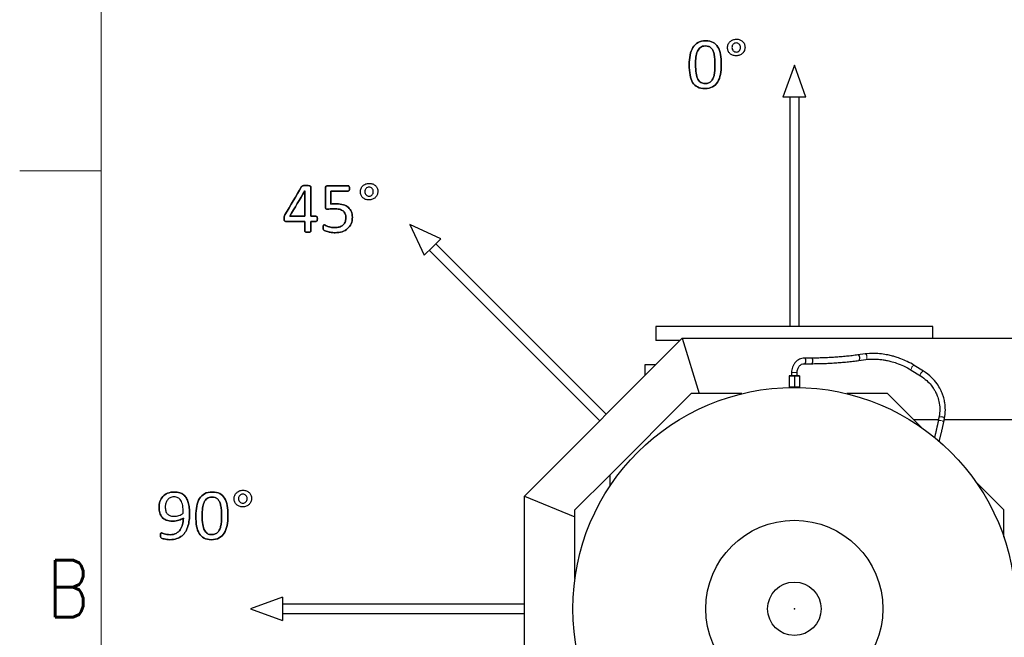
# Model space of a CAD drawing. Header units: inches. Extents: x 0 to 20790, y -12 to 14700.
# Tile 99 of 256: x 0 to 2116, y 11597 to 12925. Entities that reach past the tile are written whole.
import ezdxf

# ---------------------------------------------------------------- set-up
doc = ezdxf.new("R2010")
doc.units = ezdxf.units.IN
for name, color, linetype, true_color in [('1', 7, 'Continuous', 0xffffff), ('210', 7, 'Continuous', 0xffffff), ('254', 7, 'Continuous', 0xffffff)]:
    doc.layers.add(name, color=color, linetype=linetype, true_color=true_color)
doc.styles.add('latin_extended', font='simplex.shx')

msp = doc.modelspace()

# ---------------------------------------------------------------- linework, layer by layer
at = {"linetype": 'Continuous', "lineweight": 25}
for p, q in [((1664.956, 12827.279), (1639.956, 12758.592)), ((1689.956, 12758.592), (1664.956, 12827.279)), ((1664.956, 12758.592), (1639.956, 12758.592)), ((1654.956, 12758.592), (1654.956, 12265.599)), ((1689.956, 12758.592), (1664.956, 12758.592)), ((1674.956, 12265.599), (1674.956, 12758.592)), ((838.569, 12484.979), (869.461, 12418.732)), ((904.816, 12454.087), (838.569, 12484.979)), ((904.816, 12454.087), (887.138, 12436.41)), ((1260.84, 12076.85), (894.209, 12443.481)), ((887.138, 12436.41), (869.461, 12418.732)), ((880.067, 12429.339), (1246.698, 12062.708)), ((564.956, 11683.592), (496.269, 11658.592)), ((564.956, 11683.592), (564.956, 11658.592)), ((1084.949, 11668.592), (564.956, 11668.592)), ((496.269, 11658.592), (564.956, 11633.592)), ((564.956, 11658.592), (564.956, 11633.592)), ((564.956, 11648.592), (1084.949, 11648.592))]:
    msp.add_line(p, q, dxfattribs=at)
for points, knots in [([(1506.15, 12807.704), (1507.359, 12813.994), (1507.965, 12820.976), (1507.965, 12836.845), (1507.388, 12844.115), (1505.19, 12856.78), (1503.349, 12862.09), (1498.11, 12870.782), (1494.664, 12874.063), (1486.089, 12878.495), (1480.787, 12879.632), (1467.919, 12879.632), (1462.379, 12878.391), (1453.343, 12873.41), (1449.713, 12869.909), (1444.187, 12860.813), (1442.183, 12855.396), (1439.707, 12842.729), (1439.096, 12835.748), (1439.096, 12819.966), (1439.644, 12812.696), (1441.833, 12800.024), (1443.712, 12794.692), (1448.968, 12786.028), (1452.397, 12782.748), (1460.947, 12778.241), (1466.217, 12777.15), (1479.113, 12777.15), (1484.653, 12778.391), (1493.678, 12783.392), (1497.348, 12786.873), (1502.932, 12795.97), (1504.936, 12801.386), (1506.15, 12807.704)], [0, 0, 0, 0, 0.05430466, 0.05430466, 0.11270779, 0.11270779, 0.17136982, 0.17136982, 0.22974712, 0.22974712, 0.28781543, 0.28781543, 0.34854741, 0.34854741, 0.40974271, 0.40974271, 0.47065537, 0.47065537, 0.53130136, 0.53130136, 0.59678981, 0.59678981, 0.66204002, 0.66204002, 0.72741729, 0.72741729, 0.79296021, 0.79296021, 0.86242965, 0.86242965, 0.93137314, 0.93137314, 1, 1, 1, 1]), ([(1506.147, 12807.704), (1507.359, 12813.994), (1507.965, 12820.976), (1507.965, 12836.845), (1507.388, 12844.115), (1505.19, 12856.78), (1503.349, 12862.09), (1498.11, 12870.782), (1494.664, 12874.063), (1486.089, 12878.495), (1480.787, 12879.632), (1467.919, 12879.632), (1462.379, 12878.391), (1453.343, 12873.41), (1449.713, 12869.909), (1444.187, 12860.813), (1442.183, 12855.396), (1440.942, 12849.049)], [0, 0, 0, 0, 0.11538095, 0.11538095, 0.2394699, 0.2394699, 0.36410893, 0.36410893, 0.488143, 0.488143, 0.61152054, 0.61152054, 0.7405576, 0.7405576, 0.87057906, 0.87057906, 1, 1, 1, 1]), ([(1490.337, 12799.539), (1489.298, 12797.145), (1488, 12795.067), (1484.869, 12791.647), (1483.008, 12790.307), (1478.656, 12788.45), (1476.113, 12787.999), (1469.563, 12787.999), (1466.418, 12788.749), (1461.259, 12791.73), (1459.119, 12794.115), (1455.784, 12800.671), (1454.56, 12804.906), (1453.007, 12815.318), (1452.627, 12821.64), (1452.627, 12834.623), (1452.916, 12839.816), (1454.07, 12849.45), (1455.109, 12853.665), (1458.229, 12860.831), (1460.388, 12863.648), (1465.813, 12867.745), (1469.361, 12868.783), (1476.17, 12868.783), (1478.392, 12868.466), (1480.383, 12867.831)], [0, 0, 0, 0, 0.07936906, 0.07936906, 0.15947294, 0.15947294, 0.24048131, 0.24048131, 0.34521939, 0.34521939, 0.44858154, 0.44858154, 0.55122408, 0.55122408, 0.65323023, 0.65323023, 0.72914178, 0.72914178, 0.80500098, 0.80500098, 0.88108587, 0.88108587, 0.95717076, 0.95717076, 1, 1, 1, 1]), ([(1493.871, 12841.085), (1494.232, 12837.133), (1494.405, 12832.69), (1494.405, 12824.006), (1494.289, 12820.457), (1493.828, 12813.648), (1493.424, 12810.474), (1492.161, 12804.622), (1491.346, 12801.963), (1490.337, 12799.539), (1489.298, 12797.145), (1488, 12795.067), (1484.869, 12791.647), (1483.008, 12790.307), (1478.656, 12788.45), (1476.113, 12787.999), (1469.563, 12787.999), (1466.418, 12788.749), (1461.259, 12791.73), (1459.119, 12794.115), (1455.784, 12800.671), (1454.56, 12804.906), (1453.007, 12815.318), (1452.627, 12821.64), (1452.627, 12834.623), (1452.916, 12839.816), (1454.07, 12849.45), (1455.109, 12853.665), (1458.229, 12860.831), (1460.388, 12863.648), (1465.813, 12867.745), (1469.361, 12868.783), (1476.17, 12868.783), (1478.392, 12868.466), (1480.383, 12867.831), (1482.345, 12867.168), (1484.105, 12866.158), (1485.634, 12864.744), (1487.192, 12863.33), (1488.49, 12861.542), (1490.723, 12857.191), (1491.606, 12854.588), (1492.991, 12848.53), (1493.51, 12845.039), (1493.871, 12841.085)], [0, 0, 0, 0, 0.08461098, 0.08461098, 0.14721332, 0.14721332, 0.20981566, 0.20981566, 0.27170676, 0.27170676, 0.27170676, 0.31910372, 0.31910372, 0.36693951, 0.36693951, 0.41531542, 0.41531542, 0.47786205, 0.47786205, 0.53958701, 0.53958701, 0.60088225, 0.60088225, 0.66179744, 0.66179744, 0.70712968, 0.70712968, 0.75243066, 0.75243066, 0.79786641, 0.79786641, 0.84330217, 0.84330217, 0.86887858, 0.86887858, 0.86887858, 0.8996503, 0.8996503, 0.8996503, 0.93345508, 0.93345508, 0.96672754, 0.96672754, 1, 1, 1, 1]), ([(1557.467, 12858.717), (1558.398, 12860.907), (1558.888, 12863.273), (1558.888, 12868.408), (1558.427, 12870.774), (1556.58, 12875.102), (1555.282, 12876.92), (1553.666, 12878.449), (1552.021, 12879.949), (1550.06, 12881.132), (1547.809, 12882.026), (1545.559, 12882.892), (1543.077, 12883.325), (1537.711, 12883.325), (1535.201, 12882.863), (1530.585, 12881.017), (1528.565, 12879.747), (1525.118, 12876.588), (1523.776, 12874.669), (1522.795, 12872.448), (1521.843, 12870.197), (1521.352, 12867.774), (1521.352, 12862.551), (1521.814, 12860.157), (1523.671, 12855.862), (1524.93, 12854.011), (1526.574, 12852.482), (1528.219, 12850.924), (1530.152, 12849.741), (1534.63, 12848.055), (1537.076, 12847.635), (1542.529, 12847.635), (1545.039, 12848.097), (1549.713, 12849.943), (1551.733, 12851.242), (1555.21, 12854.544), (1556.522, 12856.493), (1557.467, 12858.717)], [0, 0, 0, 0, 0.05872485, 0.05872485, 0.1201497, 0.1201497, 0.18157455, 0.18157455, 0.18157455, 0.24024027, 0.24024027, 0.24024027, 0.30435366, 0.30435366, 0.36986081, 0.36986081, 0.43536797, 0.43536797, 0.50028413, 0.50028413, 0.50028413, 0.56495556, 0.56495556, 0.63034557, 0.63034557, 0.6964808, 0.6964808, 0.6964808, 0.75671415, 0.75671415, 0.81789207, 0.81789207, 0.87842602, 0.87842602, 0.93895996, 0.93895996, 1, 1, 1, 1]), ([(1548.502, 12869.36), (1548.963, 12868.149), (1549.194, 12866.85), (1549.194, 12864.081), (1548.963, 12862.811), (1548.04, 12860.445), (1547.405, 12859.407), (1546.626, 12858.512), (1545.818, 12857.618), (1544.866, 12856.897), (1543.77, 12856.406), (1542.674, 12855.887), (1541.491, 12855.627), (1538.923, 12855.627), (1537.682, 12855.858), (1535.374, 12856.839), (1534.393, 12857.531), (1533.528, 12858.397), (1532.691, 12859.262), (1532.027, 12860.33), (1531.094, 12862.779), (1530.873, 12864.138), (1530.873, 12866.966), (1531.104, 12868.206), (1532.027, 12870.572), (1532.691, 12871.611), (1534.307, 12873.342), (1535.288, 12874.034), (1537.48, 12875.015), (1538.692, 12875.246), (1541.289, 12875.246), (1542.529, 12875.015), (1544.78, 12874.034), (1545.761, 12873.342), (1546.569, 12872.476), (1547.405, 12871.611), (1548.04, 12870.572), (1548.502, 12869.36)], [0, 0, 0, 0, 0.06514336, 0.06514336, 0.13028672, 0.13028672, 0.19543009, 0.19543009, 0.19543009, 0.25588848, 0.25588848, 0.25588848, 0.31688225, 0.31688225, 0.38513718, 0.38513718, 0.45339212, 0.45339212, 0.45339212, 0.51788016, 0.51788016, 0.58371103, 0.58371103, 0.64194602, 0.64194602, 0.70018102, 0.70018102, 0.75841602, 0.75841602, 0.81665102, 0.81665102, 0.87753306, 0.87753306, 0.9384151, 0.9384151, 0.9384151, 1, 1, 1, 1]), ([(1440.942, 12849.049), (1439.707, 12842.729), (1439.096, 12835.748), (1439.096, 12819.966), (1439.644, 12812.696), (1441.833, 12800.024), (1443.712, 12794.692), (1448.968, 12786.028), (1452.397, 12782.748), (1460.947, 12778.241), (1466.217, 12777.15), (1479.113, 12777.15), (1484.653, 12778.391), (1493.678, 12783.392), (1497.348, 12786.873), (1502.932, 12795.97), (1504.936, 12801.386), (1506.147, 12807.704)], [0, 0, 0, 0, 0.11456807, 0.11456807, 0.23828417, 0.23828417, 0.36155019, 0.36155019, 0.48505626, 0.48505626, 0.60887523, 0.60887523, 0.74011194, 0.74011194, 0.87035505, 0.87035505, 1, 1, 1, 1]), ([(1485.634, 12864.744), (1487.192, 12863.33), (1488.49, 12861.542), (1490.723, 12857.191), (1491.606, 12854.588), (1492.991, 12848.53), (1493.51, 12845.039), (1493.885, 12841.086)], [0, 0, 0, 0, 0.33686976, 0.33686976, 0.66843488, 0.66843488, 1, 1, 1, 1]), ([(1493.885, 12841.086), (1494.232, 12837.133), (1494.405, 12832.69), (1494.405, 12824.006), (1494.289, 12820.457), (1493.828, 12813.648), (1493.424, 12810.474), (1492.161, 12804.622), (1491.346, 12801.963), (1490.337, 12799.539)], [0, 0, 0, 0, 0.3114055, 0.3114055, 0.54180957, 0.54180957, 0.77221364, 0.77221364, 1, 1, 1, 1]), ([(768.321, 12548.717), (769.252, 12550.907), (769.742, 12553.273), (769.742, 12558.408), (769.281, 12560.774), (767.434, 12565.102), (766.136, 12566.92), (764.52, 12568.449), (762.876, 12569.949), (760.914, 12571.132), (758.663, 12572.026), (756.413, 12572.892), (753.931, 12573.325), (748.565, 12573.325), (746.055, 12572.863), (741.439, 12571.017), (739.419, 12569.747), (735.972, 12566.588), (734.63, 12564.669), (733.649, 12562.448), (732.697, 12560.197), (732.206, 12557.774), (732.206, 12552.551), (732.668, 12550.157), (734.525, 12545.862), (735.784, 12544.011), (737.428, 12542.482), (739.073, 12540.924), (741.006, 12539.741), (745.484, 12538.055), (747.93, 12537.635), (753.383, 12537.635), (755.893, 12538.097), (760.567, 12539.943), (762.587, 12541.242), (766.064, 12544.544), (767.376, 12546.493), (768.321, 12548.717)], [0, 0, 0, 0, 0.05872485, 0.05872485, 0.1201497, 0.1201497, 0.18157455, 0.18157455, 0.18157455, 0.24024027, 0.24024027, 0.24024027, 0.30435366, 0.30435366, 0.36986081, 0.36986081, 0.43536797, 0.43536797, 0.50028413, 0.50028413, 0.50028413, 0.56495556, 0.56495556, 0.63034557, 0.63034557, 0.6964808, 0.6964808, 0.6964808, 0.75671415, 0.75671415, 0.81789207, 0.81789207, 0.87842602, 0.87842602, 0.93895996, 0.93895996, 1, 1, 1, 1]), ([(639.108, 12492.941), (639.621, 12493.896), (639.881, 12495.223), (639.881, 12498.772), (639.592, 12500.157), (639.073, 12501.051), (638.525, 12501.946), (637.803, 12502.378), (636.938, 12502.407), (633.197, 12502.407), (629.456, 12502.407), (625.715, 12502.407), (625.715, 12523.584), (625.715, 12544.762), (625.715, 12566.4), (625.513, 12566.804), (625.109, 12567.122), (624.676, 12567.468), (624.099, 12567.727), (623.32, 12567.929), (622.57, 12568.131), (621.531, 12568.305), (620.29, 12568.449), (619.021, 12568.564), (617.549, 12568.622), (614.318, 12568.622), (612.991, 12568.593), (611.866, 12568.506), (610.74, 12568.449), (609.788, 12568.305), (609.009, 12568.103), (608.259, 12567.901), (607.624, 12567.641), (606.644, 12567.006), (606.268, 12566.66), (606.009, 12566.256), (594.064, 12546.098), (582.12, 12525.941), (570.175, 12505.783), (569.8, 12505.119), (569.511, 12504.485), (569.252, 12503.879), (568.992, 12503.302), (568.79, 12502.696), (568.617, 12502.032), (568.473, 12501.397), (568.357, 12500.705), (568.328, 12499.926), (568.271, 12499.147), (568.242, 12498.281), (568.242, 12496.089), (568.3, 12495.079), (568.444, 12494.3), (568.559, 12493.55), (568.79, 12492.944), (569.136, 12492.54), (569.454, 12492.136), (569.829, 12491.848), (570.233, 12491.703), (570.665, 12491.53), (571.156, 12491.472), (585.486, 12491.472), (599.181, 12491.472), (612.876, 12491.472), (612.876, 12484.5), (612.876, 12477.527), (612.876, 12470.122), (612.962, 12469.776), (613.135, 12469.516), (613.308, 12469.228), (613.655, 12468.968), (614.145, 12468.766), (614.607, 12468.564), (615.27, 12468.42), (616.107, 12468.305), (616.915, 12468.218), (617.953, 12468.16), (620.464, 12468.16), (621.502, 12468.218), (622.339, 12468.305), (623.147, 12468.42), (623.81, 12468.564), (624.849, 12468.968), (625.195, 12469.228), (625.397, 12469.516), (625.599, 12469.776), (625.715, 12470.122), (625.715, 12477.527), (625.715, 12484.5), (625.715, 12491.472), (629.456, 12491.472), (633.197, 12491.472), (637.861, 12491.472), (638.582, 12491.963), (639.108, 12492.941)], [0, 0, 0, 0, 0.0134636, 0.0134636, 0.02806818, 0.02806818, 0.02806818, 0.03696474, 0.03696474, 0.03696474, 0.07470891, 0.07470891, 0.07470891, 0.28836611, 0.28836611, 0.29302349, 0.29302349, 0.29302349, 0.29967345, 0.29967345, 0.29967345, 0.3100192, 0.3100192, 0.3100192, 0.32488202, 0.32488202, 0.33871982, 0.33871982, 0.33871982, 0.34844789, 0.34844789, 0.34844789, 0.35531139, 0.35531139, 0.36217489, 0.36217489, 0.36217489, 0.59987665, 0.59987665, 0.59987665, 0.60703665, 0.60703665, 0.60703665, 0.61364728, 0.61364728, 0.61364728, 0.62084678, 0.62084678, 0.62084678, 0.62963447, 0.62963447, 0.6410851, 0.6410851, 0.6410851, 0.64757214, 0.64757214, 0.64757214, 0.65230618, 0.65230618, 0.65230618, 0.65767482, 0.65767482, 0.77350724, 0.77350724, 0.77350724, 0.84229429, 0.84229429, 0.84656384, 0.84656384, 0.84656384, 0.85077132, 0.85077132, 0.85077132, 0.85742349, 0.85742349, 0.85742349, 0.86750469, 0.86750469, 0.87830597, 0.87830597, 0.87830597, 0.88504839, 0.88504839, 0.89179081, 0.89179081, 0.89179081, 0.89544355, 0.89544355, 0.95429325, 0.95429325, 0.95429325, 0.99095289, 0.99095289, 1, 1, 1, 1]), ([(612.702, 12557.024), (612.76, 12557.024), (612.818, 12557.024), (612.876, 12557.024), (612.876, 12538.818), (612.876, 12520.613), (612.876, 12502.407), (602.027, 12502.407), (591.179, 12502.407), (580.331, 12502.407), (591.121, 12520.613), (601.912, 12538.818), (612.702, 12557.024)], [0, 0, 0, 0, 0.00114777, 0.00114777, 0.00114777, 0.36326907, 0.36326907, 0.36326907, 0.57904974, 0.57904974, 0.57904974, 1, 1, 1, 1]), ([(609.009, 12568.103), (608.259, 12567.901), (607.624, 12567.641), (606.644, 12567.006), (606.268, 12566.66), (606.009, 12566.256)], [0, 0, 0, 0, 0.5, 0.5, 1, 1, 1, 1]), ([(620.29, 12568.449), (619.021, 12568.564), (617.549, 12568.622), (614.318, 12568.622), (612.991, 12568.593), (611.866, 12568.506)], [0, 0, 0, 0, 0.51785714, 0.51785714, 1, 1, 1, 1]), ([(625.715, 12502.407), (625.715, 12523.584), (625.715, 12544.762), (625.715, 12566.4), (625.513, 12566.804), (625.109, 12567.122)], [0, 0, 0, 0, 0.97866667, 0.97866667, 1, 1, 1, 1]), ([(712.344, 12486.4), (714.145, 12490.549), (715.039, 12495.281), (715.039, 12504.917), (714.318, 12508.841), (711.375, 12515.939), (709.24, 12518.939), (703.513, 12523.914), (699.979, 12525.835), (691.462, 12528.558), (686.505, 12529.239), (678.34, 12529.239), (676.176, 12529.21), (674.301, 12529.153), (672.425, 12529.124), (670.608, 12528.951), (668.79, 12528.691), (668.79, 12538.001), (668.79, 12547.31), (668.79, 12556.62), (681.177, 12556.62), (693.564, 12556.62), (706.874, 12556.62), (707.596, 12557.139), (708.115, 12558.178), (708.634, 12559.187), (708.894, 12560.63), (708.894, 12563.457), (708.807, 12564.294), (708.692, 12565.015), (708.548, 12565.737), (708.375, 12566.314), (707.855, 12567.237), (707.538, 12567.583), (707.163, 12567.814), (706.759, 12568.045), (706.355, 12568.16), (691.256, 12568.16), (676.561, 12568.16), (660.394, 12568.16), (659.24, 12567.756), (657.654, 12566.111), (657.249, 12564.871), (657.249, 12549.657), (657.249, 12536.144), (657.249, 12520.728), (657.567, 12519.459), (658.173, 12518.766), (658.807, 12518.103), (659.817, 12517.785), (663.222, 12517.785), (665.299, 12517.929), (667.578, 12518.247), (669.829, 12518.535), (672.512, 12518.708), (680.042, 12518.708), (683.851, 12518.305), (687.024, 12517.497), (690.227, 12516.718), (692.852, 12515.506), (697.007, 12512.275), (698.536, 12510.255), (700.542, 12505.385), (701.046, 12502.58), (701.046, 12495.598), (700.44, 12492.367), (698.064, 12487.092), (696.459, 12484.894), (692.29, 12481.42), (689.823, 12480.134), (684.076, 12478.508), (680.937, 12478.085), (673.81, 12478.085), (670.608, 12478.403), (667.925, 12479.095), (665.212, 12479.759), (662.962, 12480.451), (659.327, 12481.951), (657.884, 12482.644), (656.788, 12483.279), (655.72, 12483.913), (654.912, 12484.231), (654.047, 12484.231), (653.73, 12484.144), (653.441, 12483.942), (653.181, 12483.711), (652.922, 12483.394), (652.518, 12482.528), (652.373, 12481.98), (652.287, 12481.288), (652.229, 12480.595), (652.172, 12479.788), (652.172, 12477.999), (652.2, 12477.22), (652.318, 12475.864), (652.402, 12475.315), (652.518, 12474.883), (652.662, 12474.45), (652.806, 12474.075), (652.951, 12473.786), (653.095, 12473.469), (653.383, 12473.123), (653.758, 12472.777), (654.133, 12472.401), (655.028, 12471.94), (656.413, 12471.305), (657.798, 12470.699), (659.558, 12470.064), (663.885, 12468.795), (666.338, 12468.247), (671.877, 12467.381), (674.791, 12467.15), (683.418, 12467.15), (688.467, 12467.901), (697.518, 12470.898), (701.45, 12473.036), (708.012, 12478.735), (710.539, 12482.24), (712.344, 12486.4)], [0, 0, 0, 0, 0.03485741, 0.03485741, 0.06293176, 0.06293176, 0.0910061, 0.0910061, 0.11922131, 0.11922131, 0.14766657, 0.14766657, 0.15987793, 0.15987793, 0.15987793, 0.17222226, 0.17222226, 0.17222226, 0.23452357, 0.23452357, 0.23452357, 0.31742036, 0.31742036, 0.323599, 0.323599, 0.323599, 0.33342739, 0.33342739, 0.33864872, 0.33864872, 0.33864872, 0.34278992, 0.34278992, 0.34693113, 0.34693113, 0.34693113, 0.34977792, 0.34977792, 0.45334688, 0.45334688, 0.46371733, 0.46371733, 0.47446476, 0.47446476, 0.55977634, 0.55977634, 0.5717989, 0.5717989, 0.5717989, 0.57932035, 0.57932035, 0.58954953, 0.58954953, 0.58954953, 0.60771659, 0.60771659, 0.63305048, 0.63305048, 0.63305048, 0.65268035, 0.65268035, 0.67231023, 0.67231023, 0.69166169, 0.69166169, 0.71488344, 0.71488344, 0.73831751, 0.73831751, 0.76191243, 0.76191243, 0.78579097, 0.78579097, 0.81147545, 0.81147545, 0.81147545, 0.8278023, 0.8278023, 0.84412916, 0.84412916, 0.84412916, 0.85007841, 0.85007841, 0.85462783, 0.85462783, 0.85462783, 0.8574696, 0.8574696, 0.86031137, 0.86031137, 0.86031137, 0.86579527, 0.86579527, 0.87164475, 0.87164475, 0.87774669, 0.87774669, 0.87774669, 0.88048485, 0.88048485, 0.88048485, 0.88350501, 0.88350501, 0.88350501, 0.8905742, 0.8905742, 0.8905742, 0.90365172, 0.90365172, 0.91672923, 0.91672923, 0.92980675, 0.92980675, 0.95327295, 0.95327295, 0.97669493, 0.97669493, 1, 1, 1, 1]), ([(707.163, 12567.814), (706.759, 12568.045), (706.355, 12568.16), (691.256, 12568.16), (676.561, 12568.16), (660.394, 12568.16), (659.24, 12567.756), (657.654, 12566.111), (657.249, 12564.871), (657.249, 12549.657), (657.249, 12536.144), (657.249, 12520.728), (657.567, 12519.459), (658.173, 12518.766)], [0, 0, 0, 0, 0.01265984, 0.01265984, 0.473237, 0.473237, 0.519355, 0.519355, 0.56714948, 0.56714948, 0.94653499, 0.94653499, 1, 1, 1, 1]), ([(668.79, 12556.62), (681.177, 12556.62), (693.564, 12556.62), (706.874, 12556.62), (707.596, 12557.139), (708.115, 12558.178)], [0, 0, 0, 0, 0.93063584, 0.93063584, 1, 1, 1, 1]), ([(708.692, 12565.015), (708.548, 12565.737), (708.375, 12566.314), (707.855, 12567.237), (707.538, 12567.583), (707.163, 12567.814)], [0, 0, 0, 0, 0.5, 0.5, 1, 1, 1, 1]), ([(708.115, 12558.178), (708.634, 12559.187), (708.894, 12560.63), (708.894, 12563.457), (708.807, 12564.294), (708.692, 12565.015)], [0, 0, 0, 0, 0.65306122, 0.65306122, 1, 1, 1, 1]), ([(759.356, 12559.36), (759.817, 12558.149), (760.048, 12556.85), (760.048, 12554.081), (759.817, 12552.811), (758.894, 12550.445), (758.259, 12549.407), (757.48, 12548.512), (756.672, 12547.618), (755.72, 12546.897), (754.624, 12546.406), (753.528, 12545.887), (752.345, 12545.627), (749.777, 12545.627), (748.536, 12545.858), (746.228, 12546.839), (745.247, 12547.531), (744.382, 12548.397), (743.545, 12549.262), (742.881, 12550.33), (741.948, 12552.779), (741.727, 12554.138), (741.727, 12556.966), (741.958, 12558.206), (742.881, 12560.572), (743.545, 12561.611), (745.161, 12563.342), (746.142, 12564.034), (748.334, 12565.015), (749.546, 12565.246), (752.143, 12565.246), (753.383, 12565.015), (755.634, 12564.034), (756.615, 12563.342), (757.423, 12562.476), (758.259, 12561.611), (758.894, 12560.572), (759.356, 12559.36)], [0, 0, 0, 0, 0.06514336, 0.06514336, 0.13028672, 0.13028672, 0.19543009, 0.19543009, 0.19543009, 0.25588848, 0.25588848, 0.25588848, 0.31688225, 0.31688225, 0.38513718, 0.38513718, 0.45339212, 0.45339212, 0.45339212, 0.51788016, 0.51788016, 0.58371103, 0.58371103, 0.64194602, 0.64194602, 0.70018102, 0.70018102, 0.75841602, 0.75841602, 0.81665102, 0.81665102, 0.87753306, 0.87753306, 0.9384151, 0.9384151, 0.9384151, 1, 1, 1, 1]), ([(712.356, 12486.395), (714.145, 12490.549), (715.039, 12495.281), (715.039, 12504.917), (714.318, 12508.841), (711.375, 12515.939), (709.24, 12518.939), (703.513, 12523.914), (699.979, 12525.835), (691.462, 12528.558), (686.505, 12529.239), (678.34, 12529.239), (676.176, 12529.21), (674.301, 12529.153)], [0, 0, 0, 0, 0.21802515, 0.21802515, 0.39362379, 0.39362379, 0.56922243, 0.56922243, 0.74570211, 0.74570211, 0.92362077, 0.92362077, 1, 1, 1, 1]), ([(658.173, 12518.766), (658.807, 12518.103), (659.817, 12517.785), (663.222, 12517.785), (665.299, 12517.929), (667.578, 12518.247)], [0, 0, 0, 0, 0.42372881, 0.42372881, 1, 1, 1, 1]), ([(667.578, 12518.247), (669.829, 12518.535), (672.512, 12518.708), (680.042, 12518.708), (683.851, 12518.305), (687.024, 12517.497)], [0, 0, 0, 0, 0.41762452, 0.41762452, 1, 1, 1, 1]), ([(687.024, 12517.497), (690.227, 12516.718), (692.852, 12515.506), (697.007, 12512.275), (698.536, 12510.255), (700.542, 12505.385), (701.046, 12502.58), (701.046, 12495.598), (700.44, 12492.367), (698.064, 12487.092), (696.459, 12484.894), (692.29, 12481.42), (689.823, 12480.134), (684.076, 12478.508), (680.937, 12478.085), (673.81, 12478.085), (670.608, 12478.403), (667.925, 12479.095)], [0, 0, 0, 0, 0.11001755, 0.11001755, 0.22003509, 0.22003509, 0.32849221, 0.32849221, 0.45864076, 0.45864076, 0.58997927, 0.58997927, 0.72221928, 0.72221928, 0.85604886, 0.85604886, 1, 1, 1, 1]), ([(568.328, 12499.926), (568.271, 12499.147), (568.242, 12498.281), (568.242, 12496.089), (568.3, 12495.079), (568.444, 12494.3)], [0, 0, 0, 0, 0.43421053, 0.43421053, 1, 1, 1, 1]), ([(570.233, 12491.703), (570.665, 12491.53), (571.156, 12491.472), (585.486, 12491.472), (599.181, 12491.472), (612.876, 12491.472)], [0, 0, 0, 0, 0.0442953, 0.0442953, 1, 1, 1, 1]), ([(612.876, 12491.472), (612.876, 12484.5), (612.876, 12477.527), (612.876, 12470.122), (612.962, 12469.776), (613.135, 12469.516)], [0, 0, 0, 0, 0.94155844, 0.94155844, 1, 1, 1, 1]), ([(625.397, 12469.516), (625.599, 12469.776), (625.715, 12470.122), (625.715, 12477.527), (625.715, 12484.5), (625.715, 12491.472)], [0, 0, 0, 0, 0.05844156, 0.05844156, 1, 1, 1, 1]), ([(625.715, 12491.472), (629.456, 12491.472), (633.197, 12491.472), (637.861, 12491.472), (638.582, 12491.963), (639.102, 12492.944)], [0, 0, 0, 0, 0.80206186, 0.80206186, 1, 1, 1, 1]), ([(639.102, 12492.944), (639.621, 12493.896), (639.881, 12495.223), (639.881, 12498.772), (639.592, 12500.157), (639.073, 12501.051)], [0, 0, 0, 0, 0.4796748, 0.4796748, 1, 1, 1, 1]), ([(656.413, 12471.305), (657.798, 12470.699), (659.558, 12470.064), (663.885, 12468.795), (666.338, 12468.247), (671.877, 12467.381), (674.791, 12467.15), (683.418, 12467.15), (688.467, 12467.901), (697.518, 12470.898), (701.45, 12473.036), (708.012, 12478.735), (710.539, 12482.24), (712.356, 12486.395)], [0, 0, 0, 0, 0.11951037, 0.11951037, 0.23902073, 0.23902073, 0.3585311, 0.3585311, 0.57297961, 0.57297961, 0.78702397, 0.78702397, 1, 1, 1, 1]), ([(616.107, 12468.305), (616.915, 12468.218), (617.953, 12468.16), (620.464, 12468.16), (621.502, 12468.218), (622.339, 12468.305)], [0, 0, 0, 0, 0.48275862, 0.48275862, 1, 1, 1, 1]), ([(622.339, 12468.305), (623.147, 12468.42), (623.81, 12468.564), (624.849, 12468.968), (625.195, 12469.228), (625.397, 12469.516)], [0, 0, 0, 0, 0.5, 0.5, 1, 1, 1, 1]), ([(652.287, 12481.288), (652.229, 12480.595), (652.172, 12479.788), (652.172, 12477.999), (652.2, 12477.22), (652.318, 12475.864), (652.402, 12475.315), (652.518, 12474.883)], [0, 0, 0, 0, 0.31452779, 0.31452779, 0.6500241, 0.6500241, 1, 1, 1, 1]), ([(653.441, 12483.942), (653.181, 12483.711), (652.922, 12483.394), (652.518, 12482.528), (652.373, 12481.98), (652.287, 12481.288)], [0, 0, 0, 0, 0.5, 0.5, 1, 1, 1, 1]), ([(656.788, 12483.279), (655.72, 12483.913), (654.912, 12484.231), (654.047, 12484.231), (653.73, 12484.144), (653.441, 12483.942)], [0, 0, 0, 0, 0.56666667, 0.56666667, 1, 1, 1, 1]), ([(667.925, 12479.095), (665.212, 12479.759), (662.962, 12480.451), (659.327, 12481.951), (657.884, 12482.644), (656.788, 12483.279)], [0, 0, 0, 0, 0.5, 0.5, 1, 1, 1, 1]), ([(364.327, 11849.245), (364.846, 11853.659), (365.106, 11858.016), (365.106, 11866.873), (364.875, 11871.23), (364.009, 11879.482), (363.288, 11883.319), (361.278, 11890.382), (359.97, 11893.561), (356.681, 11899.159), (354.69, 11901.553), (349.959, 11905.477), (347.189, 11907.006), (340.749, 11909.095), (337.091, 11909.632), (327.079, 11909.632), (322.059, 11908.737), (313.648, 11905.166), (310.201, 11902.736), (304.732, 11896.692), (302.757, 11893.186), (300.163, 11885.232), (299.555, 11881.04), (299.555, 11872.384), (300.045, 11868.46), (302.055, 11861.282), (303.68, 11858.16), (308.225, 11852.926), (311.268, 11850.861), (318.838, 11847.856), (323.473, 11847.081), (333.946, 11847.081), (338.303, 11847.687), (345.888, 11850.177), (349.151, 11851.582), (351.863, 11853.169)], [0, 0, 0, 0, 0.04665101, 0.04665101, 0.09611988, 0.09611988, 0.14558874, 0.14558874, 0.19458039, 0.19458039, 0.24357204, 0.24357204, 0.2925637, 0.2925637, 0.34208497, 0.34208497, 0.4118962, 0.4118962, 0.48147676, 0.48147676, 0.55072859, 0.55072859, 0.61983399, 0.61983399, 0.68622939, 0.68622939, 0.75199527, 0.75199527, 0.81735003, 0.81735003, 0.88287727, 0.88287727, 0.94123748, 0.94123748, 1, 1, 1, 1]), ([(364.327, 11849.245), (364.846, 11853.659), (365.106, 11858.016), (365.106, 11866.873), (364.875, 11871.23), (364.009, 11879.482), (363.288, 11883.319), (361.278, 11890.382), (359.97, 11893.561), (356.681, 11899.159), (354.69, 11901.553), (349.959, 11905.477), (347.189, 11907.006), (340.749, 11909.095), (337.091, 11909.632), (327.079, 11909.632), (322.059, 11908.737), (313.648, 11905.166), (310.201, 11902.736), (304.732, 11896.692), (302.757, 11893.186), (300.163, 11885.232), (299.555, 11881.04), (299.555, 11872.384), (300.045, 11868.46), (302.055, 11861.282), (303.68, 11858.16), (308.225, 11852.926), (311.268, 11850.861), (318.838, 11847.856), (323.473, 11847.081), (333.946, 11847.081), (338.303, 11847.687), (345.888, 11850.177), (349.151, 11851.582), (351.863, 11853.169), (351.747, 11848.437), (351.142, 11843.965), (348.898, 11835.452), (347.189, 11831.703), (342.688, 11825.24), (339.774, 11822.644), (336.196, 11820.74), (332.648, 11818.807), (328.378, 11817.854), (320.79, 11817.854), (318.424, 11818.028), (316.318, 11818.431), (314.211, 11818.807), (312.394, 11819.239), (309.247, 11820.155), (307.951, 11820.566), (306.941, 11820.97), (305.902, 11821.345), (305.123, 11821.547), (304.142, 11821.547), (303.796, 11821.49), (303.507, 11821.345), (303.219, 11821.23), (303.017, 11820.97), (302.844, 11820.624), (302.7, 11820.249), (302.584, 11819.759), (302.498, 11819.095), (302.44, 11818.403), (302.382, 11817.508), (302.382, 11815.056), (302.498, 11813.988), (302.728, 11813.209), (302.959, 11812.401), (303.334, 11811.767), (304.373, 11810.843), (305.181, 11810.382), (307.431, 11809.459), (308.845, 11809.026), (312.164, 11808.225), (314.038, 11807.872), (318.193, 11807.295), (320.357, 11807.15), (328.291, 11807.15), (333.34, 11807.901), (341.987, 11810.956), (345.746, 11813.036), (352.067, 11818.371), (354.661, 11821.49), (358.829, 11828.609), (360.489, 11832.425), (362.908, 11840.6), (363.807, 11844.831), (364.327, 11849.245)], [0, 0, 0, 0, 0.02876675, 0.02876675, 0.05927108, 0.05927108, 0.08977542, 0.08977542, 0.11998549, 0.11998549, 0.15019556, 0.15019556, 0.18040564, 0.18040564, 0.21094229, 0.21094229, 0.25399049, 0.25399049, 0.29689644, 0.29689644, 0.33959969, 0.33959969, 0.38221265, 0.38221265, 0.42315451, 0.42315451, 0.4637082, 0.4637082, 0.50400837, 0.50400837, 0.5444149, 0.5444149, 0.58040197, 0.58040197, 0.61663712, 0.61663712, 0.61663712, 0.65798507, 0.65798507, 0.69907184, 0.69907184, 0.74015862, 0.74015862, 0.74015862, 0.78089854, 0.78089854, 0.80209271, 0.80209271, 0.80209271, 0.81944986, 0.81944986, 0.83651625, 0.83651625, 0.83651625, 0.84414797, 0.84414797, 0.84949017, 0.84949017, 0.84949017, 0.85259037, 0.85259037, 0.85259037, 0.8574494, 0.8574494, 0.8574494, 0.86584581, 0.86584581, 0.87574928, 0.87574928, 0.87574928, 0.88268261, 0.88268261, 0.88961594, 0.88961594, 0.89654927, 0.89654927, 0.90336969, 0.90336969, 0.91019012, 0.91019012, 0.92804887, 0.92804887, 0.94587053, 0.94587053, 0.96386827, 0.96386827, 0.9819751, 0.9819751, 1, 1, 1, 1]), ([(350.323, 11880.345), (351.199, 11875.875), (351.632, 11870.336), (351.632, 11863.786), (349.006, 11861.882), (345.919, 11860.353), (338.733, 11858.053), (335.013, 11857.468), (327.772, 11857.468), (324.944, 11857.958), (322.636, 11858.882), (320.328, 11859.834), (318.453, 11861.19), (315.553, 11864.669), (314.529, 11866.816), (313.259, 11871.836), (312.942, 11874.606), (312.942, 11880.347), (313.288, 11882.973), (314.731, 11888.108), (315.856, 11890.416), (318.856, 11894.456), (320.818, 11896.071), (325.515, 11898.507), (328.378, 11899.101), (334.927, 11899.101), (337.783, 11898.466), (342.723, 11896.025), (344.794, 11894.023), (348.149, 11888.471), (349.439, 11884.848), (350.323, 11880.345)], [0, 0, 0, 0, 0.14948389, 0.14948389, 0.14948389, 0.24321413, 0.24321413, 0.33626444, 0.33626444, 0.41882035, 0.41882035, 0.41882035, 0.48103605, 0.48103605, 0.54386577, 0.54386577, 0.6066955, 0.6066955, 0.66294306, 0.66294306, 0.71919062, 0.71919062, 0.77543819, 0.77543819, 0.83223373, 0.83223373, 0.88754766, 0.88754766, 0.9436437, 0.9436437, 1, 1, 1, 1]), ([(445.691, 11837.704), (446.9, 11843.994), (447.506, 11850.976), (447.506, 11866.845), (446.929, 11874.115), (444.732, 11886.78), (442.89, 11892.09), (437.652, 11900.782), (434.206, 11904.063), (425.631, 11908.495), (420.328, 11909.632), (407.46, 11909.632), (401.921, 11908.391), (392.884, 11903.41), (389.255, 11899.909), (383.728, 11890.813), (381.724, 11885.396), (379.249, 11872.729), (378.637, 11865.748), (378.637, 11849.966), (379.185, 11842.696), (381.374, 11830.024), (383.253, 11824.692), (388.51, 11816.028), (391.938, 11812.748), (400.489, 11808.241), (405.758, 11807.15), (418.655, 11807.15), (424.194, 11808.391), (433.219, 11813.392), (436.889, 11816.873), (442.473, 11825.97), (444.477, 11831.386), (445.691, 11837.704)], [0, 0, 0, 0, 0.05430466, 0.05430466, 0.11270779, 0.11270779, 0.17136982, 0.17136982, 0.22974712, 0.22974712, 0.28781543, 0.28781543, 0.34854741, 0.34854741, 0.40974271, 0.40974271, 0.47065537, 0.47065537, 0.53130136, 0.53130136, 0.59678981, 0.59678981, 0.66204002, 0.66204002, 0.72741729, 0.72741729, 0.79296021, 0.79296021, 0.86242965, 0.86242965, 0.93137314, 0.93137314, 1, 1, 1, 1]), ([(445.689, 11837.704), (446.9, 11843.994), (447.506, 11850.976), (447.506, 11866.845), (446.929, 11874.115), (444.732, 11886.78), (442.89, 11892.09), (437.652, 11900.782), (434.206, 11904.063), (425.631, 11908.495), (420.328, 11909.632), (407.46, 11909.632), (401.921, 11908.391), (392.884, 11903.41), (389.255, 11899.909), (383.728, 11890.813), (381.724, 11885.396), (380.484, 11879.049)], [0, 0, 0, 0, 0.11538095, 0.11538095, 0.2394699, 0.2394699, 0.36410893, 0.36410893, 0.488143, 0.488143, 0.61152054, 0.61152054, 0.7405576, 0.7405576, 0.87057906, 0.87057906, 1, 1, 1, 1]), ([(429.878, 11829.539), (428.839, 11827.145), (427.541, 11825.067), (424.41, 11821.647), (422.549, 11820.307), (418.197, 11818.45), (415.654, 11817.999), (409.105, 11817.999), (405.96, 11818.749), (400.801, 11821.73), (398.66, 11824.115), (395.325, 11830.671), (394.102, 11834.906), (392.549, 11845.318), (392.169, 11851.64), (392.169, 11864.623), (392.457, 11869.816), (393.611, 11879.45), (394.65, 11883.665), (397.771, 11890.831), (399.93, 11893.648), (405.354, 11897.745), (408.903, 11898.783), (415.712, 11898.783), (417.933, 11898.466), (419.924, 11897.831)], [0, 0, 0, 0, 0.07936906, 0.07936906, 0.15947294, 0.15947294, 0.24048131, 0.24048131, 0.34521939, 0.34521939, 0.44858154, 0.44858154, 0.55122408, 0.55122408, 0.65323023, 0.65323023, 0.72914178, 0.72914178, 0.80500098, 0.80500098, 0.88108587, 0.88108587, 0.95717076, 0.95717076, 1, 1, 1, 1]), ([(433.412, 11871.085), (433.773, 11867.133), (433.946, 11862.69), (433.946, 11854.006), (433.831, 11850.457), (433.369, 11843.648), (432.965, 11840.474), (431.703, 11834.622), (430.888, 11831.963), (429.878, 11829.539), (428.839, 11827.145), (427.541, 11825.067), (424.41, 11821.647), (422.549, 11820.307), (418.197, 11818.45), (415.654, 11817.999), (409.105, 11817.999), (405.96, 11818.749), (400.801, 11821.73), (398.66, 11824.115), (395.325, 11830.671), (394.102, 11834.906), (392.549, 11845.318), (392.169, 11851.64), (392.169, 11864.623), (392.457, 11869.816), (393.611, 11879.45), (394.65, 11883.665), (397.771, 11890.831), (399.93, 11893.648), (405.354, 11897.745), (408.903, 11898.783), (415.712, 11898.783), (417.933, 11898.466), (419.924, 11897.831), (421.886, 11897.168), (423.646, 11896.158), (425.175, 11894.744), (426.733, 11893.33), (428.031, 11891.542), (430.264, 11887.191), (431.147, 11884.588), (432.532, 11878.53), (433.052, 11875.039), (433.412, 11871.085)], [0, 0, 0, 0, 0.08461098, 0.08461098, 0.14721332, 0.14721332, 0.20981566, 0.20981566, 0.27170676, 0.27170676, 0.27170676, 0.31910372, 0.31910372, 0.36693951, 0.36693951, 0.41531542, 0.41531542, 0.47786205, 0.47786205, 0.53958701, 0.53958701, 0.60088225, 0.60088225, 0.66179744, 0.66179744, 0.70712968, 0.70712968, 0.75243066, 0.75243066, 0.79786641, 0.79786641, 0.84330217, 0.84330217, 0.86887858, 0.86887858, 0.86887858, 0.8996503, 0.8996503, 0.8996503, 0.93345508, 0.93345508, 0.96672754, 0.96672754, 1, 1, 1, 1]), ([(425.175, 11894.744), (426.733, 11893.33), (428.031, 11891.542), (430.264, 11887.191), (431.147, 11884.588), (432.532, 11878.53), (433.052, 11875.039), (433.427, 11871.086)], [0, 0, 0, 0, 0.33686976, 0.33686976, 0.66843488, 0.66843488, 1, 1, 1, 1]), ([(497.009, 11888.717), (497.939, 11890.907), (498.429, 11893.273), (498.429, 11898.408), (497.968, 11900.774), (496.121, 11905.102), (494.823, 11906.92), (493.207, 11908.449), (491.563, 11909.949), (489.601, 11911.132), (487.35, 11912.026), (485.1, 11912.892), (482.619, 11913.325), (477.252, 11913.325), (474.742, 11912.863), (470.126, 11911.017), (468.106, 11909.747), (464.66, 11906.588), (463.317, 11904.669), (462.336, 11902.448), (461.384, 11900.197), (460.893, 11897.774), (460.893, 11892.551), (461.355, 11890.157), (463.212, 11885.862), (464.471, 11884.011), (466.116, 11882.482), (467.76, 11880.924), (469.693, 11879.741), (474.171, 11878.055), (476.618, 11877.635), (482.071, 11877.635), (484.581, 11878.097), (489.255, 11879.943), (491.274, 11881.242), (494.751, 11884.544), (496.064, 11886.493), (497.009, 11888.717)], [0, 0, 0, 0, 0.05872485, 0.05872485, 0.1201497, 0.1201497, 0.18157455, 0.18157455, 0.18157455, 0.24024027, 0.24024027, 0.24024027, 0.30435366, 0.30435366, 0.36986081, 0.36986081, 0.43536797, 0.43536797, 0.50028413, 0.50028413, 0.50028413, 0.56495556, 0.56495556, 0.63034557, 0.63034557, 0.6964808, 0.6964808, 0.6964808, 0.75671415, 0.75671415, 0.81789207, 0.81789207, 0.87842602, 0.87842602, 0.93895996, 0.93895996, 1, 1, 1, 1]), ([(488.043, 11899.36), (488.504, 11898.149), (488.735, 11896.85), (488.735, 11894.081), (488.504, 11892.811), (487.581, 11890.445), (486.946, 11889.407), (486.167, 11888.512), (485.36, 11887.618), (484.408, 11886.897), (483.311, 11886.406), (482.215, 11885.887), (481.032, 11885.627), (478.464, 11885.627), (477.223, 11885.858), (474.915, 11886.839), (473.934, 11887.531), (473.069, 11888.397), (472.232, 11889.262), (471.569, 11890.33), (470.636, 11892.779), (470.414, 11894.138), (470.414, 11896.966), (470.645, 11898.206), (471.569, 11900.572), (472.232, 11901.611), (473.848, 11903.342), (474.829, 11904.034), (477.021, 11905.015), (478.233, 11905.246), (480.83, 11905.246), (482.071, 11905.015), (484.321, 11904.034), (485.302, 11903.342), (486.11, 11902.476), (486.946, 11901.611), (487.581, 11900.572), (488.043, 11899.36)], [0, 0, 0, 0, 0.06514336, 0.06514336, 0.13028672, 0.13028672, 0.19543009, 0.19543009, 0.19543009, 0.25588848, 0.25588848, 0.25588848, 0.31688225, 0.31688225, 0.38513718, 0.38513718, 0.45339212, 0.45339212, 0.45339212, 0.51788016, 0.51788016, 0.58371103, 0.58371103, 0.64194602, 0.64194602, 0.70018102, 0.70018102, 0.75841602, 0.75841602, 0.81665102, 0.81665102, 0.87753306, 0.87753306, 0.9384151, 0.9384151, 0.9384151, 1, 1, 1, 1]), ([(380.484, 11879.049), (379.249, 11872.729), (378.637, 11865.748), (378.637, 11849.966), (379.185, 11842.696), (381.374, 11830.024), (383.253, 11824.692), (388.51, 11816.028), (391.938, 11812.748), (400.489, 11808.241), (405.758, 11807.15), (418.655, 11807.15), (424.194, 11808.391), (433.219, 11813.392), (436.889, 11816.873), (442.473, 11825.97), (444.477, 11831.386), (445.689, 11837.704)], [0, 0, 0, 0, 0.11456807, 0.11456807, 0.23828417, 0.23828417, 0.36155019, 0.36155019, 0.48505626, 0.48505626, 0.60887523, 0.60887523, 0.74011194, 0.74011194, 0.87035505, 0.87035505, 1, 1, 1, 1]), ([(351.863, 11853.169), (351.747, 11848.437), (351.142, 11843.965), (348.898, 11835.452), (347.189, 11831.703), (342.688, 11825.24), (339.774, 11822.644), (336.196, 11820.74)], [0, 0, 0, 0, 0.33474297, 0.33474297, 0.66737148, 0.66737148, 1, 1, 1, 1]), ([(433.427, 11871.086), (433.773, 11867.133), (433.946, 11862.69), (433.946, 11854.006), (433.831, 11850.457), (433.369, 11843.648), (432.965, 11840.474), (431.703, 11834.622), (430.888, 11831.963), (429.878, 11829.539)], [0, 0, 0, 0, 0.3114055, 0.3114055, 0.54180957, 0.54180957, 0.77221364, 0.77221364, 1, 1, 1, 1]), ([(302.728, 11813.209), (302.959, 11812.401), (303.334, 11811.767), (304.373, 11810.843), (305.181, 11810.382), (307.431, 11809.459), (308.845, 11809.026), (312.164, 11808.225), (314.038, 11807.872), (318.193, 11807.295), (320.357, 11807.15), (328.291, 11807.15), (333.34, 11807.901), (341.987, 11810.956), (345.746, 11813.036), (352.067, 11818.371), (354.661, 11821.49), (358.829, 11828.609), (360.489, 11832.425), (362.908, 11840.6), (363.807, 11844.831), (364.327, 11849.245)], [0, 0, 0, 0, 0.05580113, 0.05580113, 0.11160225, 0.11160225, 0.16740338, 0.16740338, 0.22229582, 0.22229582, 0.27718827, 0.27718827, 0.4209198, 0.4209198, 0.56435287, 0.56435287, 0.70920305, 0.70920305, 0.85493124, 0.85493124, 1, 1, 1, 1]), ([(302.498, 11819.095), (302.44, 11818.403), (302.382, 11817.508), (302.382, 11815.056), (302.498, 11813.988), (302.728, 11813.209)], [0, 0, 0, 0, 0.45882353, 0.45882353, 1, 1, 1, 1]), ([(306.941, 11820.97), (305.902, 11821.345), (305.123, 11821.547), (304.142, 11821.547), (303.796, 11821.49), (303.507, 11821.345)], [0, 0, 0, 0, 0.58823529, 0.58823529, 1, 1, 1, 1]), ([(316.318, 11818.431), (314.211, 11818.807), (312.394, 11819.239), (309.247, 11820.155), (307.951, 11820.566), (306.941, 11820.97)], [0, 0, 0, 0, 0.50422314, 0.50422314, 1, 1, 1, 1]), ([(336.196, 11820.74), (332.648, 11818.807), (328.378, 11817.854), (320.79, 11817.854), (318.424, 11818.028), (316.318, 11818.431)], [0, 0, 0, 0, 0.65779468, 0.65779468, 1, 1, 1, 1])]:
    msp.add_open_spline(points, degree=3, knots=knots, dxfattribs=at)
for points in [[(1480.383, 12867.831), (1482.345, 12867.168), (1484.105, 12866.158), (1485.634, 12864.744)], [(606.009, 12566.256), (594.064, 12546.098), (582.12, 12525.941), (570.175, 12505.783)], [(580.331, 12502.407), (591.121, 12520.613), (601.912, 12538.818), (612.702, 12557.024)], [(611.866, 12568.506), (610.74, 12568.449), (609.788, 12568.305), (609.009, 12568.103)], [(612.702, 12557.024), (612.76, 12557.024), (612.818, 12557.024), (612.876, 12557.024)], [(612.876, 12557.024), (612.876, 12538.818), (612.876, 12520.613), (612.876, 12502.407)], [(623.32, 12567.929), (622.57, 12568.131), (621.531, 12568.305), (620.29, 12568.449)], [(625.109, 12567.122), (624.676, 12567.468), (624.099, 12567.727), (623.32, 12567.929)], [(668.79, 12528.691), (668.79, 12538.001), (668.79, 12547.31), (668.79, 12556.62)], [(674.301, 12529.153), (672.425, 12529.124), (670.608, 12528.951), (668.79, 12528.691)], [(568.617, 12502.032), (568.473, 12501.397), (568.357, 12500.705), (568.328, 12499.926)], [(568.444, 12494.3), (568.559, 12493.55), (568.79, 12492.944), (569.136, 12492.54)], [(569.252, 12503.879), (568.992, 12503.302), (568.79, 12502.696), (568.617, 12502.032)], [(569.136, 12492.54), (569.454, 12492.136), (569.829, 12491.848), (570.233, 12491.703)], [(570.175, 12505.783), (569.8, 12505.119), (569.511, 12504.485), (569.252, 12503.879)], [(612.876, 12502.407), (602.027, 12502.407), (591.179, 12502.407), (580.331, 12502.407)], [(636.938, 12502.407), (633.197, 12502.407), (629.456, 12502.407), (625.715, 12502.407)], [(639.073, 12501.051), (638.525, 12501.946), (637.803, 12502.378), (636.938, 12502.407)], [(613.135, 12469.516), (613.308, 12469.228), (613.655, 12468.968), (614.145, 12468.766)], [(614.145, 12468.766), (614.607, 12468.564), (615.27, 12468.42), (616.107, 12468.305)], [(652.518, 12474.883), (652.662, 12474.45), (652.806, 12474.075), (652.951, 12473.786)], [(652.951, 12473.786), (653.095, 12473.469), (653.383, 12473.123), (653.758, 12472.777)], [(653.758, 12472.777), (654.133, 12472.401), (655.028, 12471.94), (656.413, 12471.305)], [(419.924, 11897.831), (421.886, 11897.168), (423.646, 11896.158), (425.175, 11894.744)], [(302.844, 11820.624), (302.7, 11820.249), (302.584, 11819.759), (302.498, 11819.095)], [(303.507, 11821.345), (303.219, 11821.23), (303.017, 11820.97), (302.844, 11820.624)]]:
    msp.add_open_spline(points, degree=3, dxfattribs=at)
at = {"layer": '1', "color": 2, "linetype": 'Continuous', "lineweight": 25}
for p, q in [((1962.456, 12265.592), (1367.456, 12265.592)), ((1367.456, 12265.592), (1367.456, 12235.592)), ((1962.456, 12240.092), (1962.456, 12265.592)), ((1084.956, 11900.957), (1424.091, 12240.092)), ((1419.591, 12235.592), (1367.456, 12235.592)), ((1424.091, 12240.092), (2512.492, 12240.092)), ((1424.091, 12240.092), (1460.654, 12121.094)), ((1686.607, 12197.585), (1686.576, 12197.585)), ((1701.555, 12197.585), (1686.607, 12197.585)), ((1801.714, 12204.337), (1801.691, 12204.333)), ((1817.116, 12206.432), (1801.714, 12204.337)), ((1803.331, 12192.446), (1818.734, 12194.541)), ((1344.1, 12160.101), (1344.1, 12183.592)), ((1344.1, 12183.592), (1367.597, 12183.592)), ((1686.607, 12185.585), (1701.555, 12185.585)), ((1916.012, 12171.841), (1916.046, 12171.819)), ((1916.046, 12171.819), (1935.949, 12159.38)), ((1942.309, 12169.557), (1922.405, 12181.995)), ((1653.957, 12159.586), (1664.957, 12159.586)), ((1664.957, 12159.586), (1653.957, 12159.586)), ((1653.957, 12159.586), (1653.957, 12135.086)), ((1658.957, 12166.586), (1658.957, 12159.586)), ((1664.957, 12159.586), (1658.957, 12159.586)), ((1670.957, 12159.586), (1664.957, 12159.586)), ((1664.957, 12159.586), (1675.958, 12159.586)), ((1675.958, 12159.586), (1664.957, 12159.586)), ((1664.957, 12159.586), (1664.957, 12135.086)), ((1670.957, 12159.586), (1670.957, 12166.586)), ((1675.958, 12159.586), (1675.958, 12135.086)), ((1664.957, 12135.086), (1653.957, 12135.086)), ((1656.957, 12135.086), (1656.957, 12134.525)), ((1675.958, 12135.086), (1664.957, 12135.086)), ((1672.957, 12134.525), (1672.957, 12135.086)), ((1443.456, 12121.092), (1268.456, 11946.092)), ((1552.398, 12121.092), (1443.456, 12121.092)), ((1865.456, 12121.092), (1777.515, 12121.092)), ((1938.186, 12048.362), (1865.456, 12121.092)), ((1974.745, 12064.728), (1921.82, 12064.728)), ((1975.797, 12069.922), (1974.167, 12061.898)), ((1975.797, 12069.922), (1975.788, 12069.872)), ((1985.926, 12059.508), (1987.557, 12067.533)), ((2359.951, 12064.728), (1986.99, 12064.728)), ((1987.557, 12067.532), (1987.557, 12067.533)), ((1974.167, 12061.898), (1974.155, 12061.829)), ((1193.456, 11871.092), (1268.456, 11946.092)), ((1268.456, 11946.092), (1268.456, 11921.96)), ((2115.456, 11871.092), (2054.725, 11931.823)), ((1084.956, 11129.092), (1084.956, 11900.957)), ((1084.956, 11900.957), (1193.455, 11856.016)), ((1193.456, 11723.885), (1193.456, 11871.092)), ((2115.456, 11812.296), (2115.456, 11871.092))]:
    msp.add_line(p, q, dxfattribs=at)
at = {"layer": '1', "color": 110, "linetype": 'Continuous', "lineweight": 13}
msp.add_line((1658.958, 12166.586), (1670.957, 12166.586), dxfattribs=at)
at = {"layer": '1', "color": 2, "linetype": 'Continuous', "lineweight": 25}
for radius in [476, 190.308, 57.5]:
    msp.add_circle((1664.956, 11658.592), radius, dxfattribs=at)
for centre, major_axis, ratio, start_param, end_param in [((1686.607, 12191.585), (0, 6), 0.50000009, 3.14169193, 6.28318531), ((1701.555, 12191.585), (0, 6), 0.50000009, 3.14169193, 6.28318531), ((1802.522, 12198.391), (-0.809, 5.945), 0.5126672, 3.15011273, 6.28318531), ((1981.677, 12068.727), (5.88, -1.195), 0.41323326, 0, 1.65456062)]:
    msp.add_ellipse(centre, major_axis=major_axis, ratio=ratio, start_param=start_param, end_param=end_param, dxfattribs=at)
at = {"layer": '1', "color": 110, "linetype": 'Continuous', "lineweight": 13}
for centre, major_axis, ratio, start_param, end_param in [((1817.925, 12200.487), (-0.809, 5.945), 0.5126672, 3.14166969, 6.28316417), ((1919.225, 12176.907), (3.18, 5.088), 0.33141357, 0, 3.12127048), ((1939.129, 12164.469), (3.18, 5.088), 0.33141357, 0, 3.12529564), ((1980.047, 12060.703), (5.88, -1.195), 0.41323326, 1.65456062, 3.14161387), ((1981.677, 12068.727), (5.88, -1.195), 0.41323326, 1.65456062, 3.14161387), ((1980.047, 12060.703), (5.88, -1.195), 0.41323326, 0.01190036, 1.65456062)]:
    msp.add_ellipse(centre, major_axis=major_axis, ratio=ratio, start_param=start_param, end_param=end_param, dxfattribs=at)
at = {"layer": '1', "color": 2, "linetype": 'Continuous', "lineweight": 25}
for points, knots in [([(1686.575, 12197.585), (1682.809, 12197.513), (1677.523, 12196.305), (1671.088, 12192.411), (1666.881, 12188.484), (1663.434, 12183.719), (1660.883, 12178.304), (1659.331, 12172.494), (1658.974, 12168.558), (1658.958, 12166.586)], [0, 0, 0, 0, 0.25010075, 0.37676501, 0.50245071, 0.62776497, 0.75324926, 0.87864493, 1, 1, 1, 1]), ([(1922.424, 12181.983), (1917.565, 12185.01), (1908.416, 12190.044), (1895.17, 12195.774), (1884.593, 12199.461), (1875.195, 12202.186), (1864.781, 12204.626), (1851.307, 12206.813), (1834.637, 12207.921), (1823.167, 12207.242), (1817.09, 12206.428)], [0, 0, 0, 0, 0.15748426, 0.28487081, 0.38135669, 0.45187085, 0.5421169, 0.66354196, 0.81643318, 1, 1, 1, 1]), ([(1818.76, 12194.545), (1823.504, 12195.19), (1832.332, 12195.803), (1844.943, 12195.298), (1854.896, 12194.106), (1863.703, 12192.554), (1873.383, 12190.317), (1885.715, 12186.575), (1900.712, 12180.54), (1910.766, 12175.115), (1916.027, 12171.831)], [0, 0, 0, 0, 0.15792512, 0.28472026, 0.38119637, 0.45186543, 0.54232522, 0.66384836, 0.81612427, 1, 1, 1, 1]), ([(1670.957, 12166.586), (1670.962, 12169.293), (1671.725, 12174.185), (1675.293, 12180.516), (1680.548, 12184.705), (1684.491, 12185.582), (1686.64, 12185.585)], [0, 0, 0, 0, 0.2555952, 0.50487483, 0.75158271, 1, 1, 1, 1]), ([(1987.562, 12067.561), (1988.799, 12073.755), (1989.961, 12084.921), (1988.899, 12099.907), (1986.48, 12111.195), (1983.356, 12120.789), (1978.888, 12130.931), (1971.424, 12143.245), (1959.449, 12157.136), (1948.757, 12165.495), (1942.327, 12169.545)], [0, 0, 0, 0, 0.15738439, 0.28510575, 0.38184854, 0.45253024, 0.54293209, 0.66445229, 0.8172613, 1, 1, 1, 1]), ([(1935.931, 12159.393), (1940.867, 12156.312), (1949.03, 12150.149), (1958.323, 12140.312), (1964.291, 12131.981), (1968.717, 12124.265), (1972.691, 12115.401), (1976.262, 12103.448), (1978.138, 12087.792), (1977.089, 12076.265), (1975.792, 12069.893)], [0, 0, 0, 0, 0.15872504, 0.28557731, 0.38197198, 0.4525396, 0.54283512, 0.66410637, 0.81600522, 1, 1, 1, 1])]:
    msp.add_open_spline(points, degree=3, knots=knots, dxfattribs=at)
for points in [[(1801.687, 12204.333), (1752.051, 12197.581), (1701.522, 12197.585)], [(1701.587, 12185.585), (1752.923, 12185.597), (1803.357, 12192.45)], [(1974.161, 12061.869), (1970.713, 12044.937), (1966.107, 12026.899)], [(1976.165, 12017.889), (1981.841, 12039.459), (1985.932, 12059.537)]]:
    msp.add_open_spline(points, degree=2, dxfattribs=at)
at = {"layer": '210', "color": 7, "linetype": 'Continuous', "lineweight": 18}
for p, q in [((175, 175), (175, 14525)), ((175, 12600), (0, 12600))]:
    msp.add_line(p, q, dxfattribs=at)
at = {"layer": '254', "color": 172, "linetype": 'Continuous', "lineweight": 25}
msp.add_point((1664.956, 11658.592), dxfattribs=at)

# ---------------------------------------------------------------- texts
at = {"layer": '210', "color": 211, "linetype": 'Continuous', "lineweight": 18, "insert": (58.721, 11640.689), "char_height": 122.5, "attachment_point": 7, "line_spacing_factor": 0.963855, "style": 'latin_extended'}
msp.add_mtext('\\W0.8203;B', dxfattribs=at)

doc.saveas('drawing.dxf')
